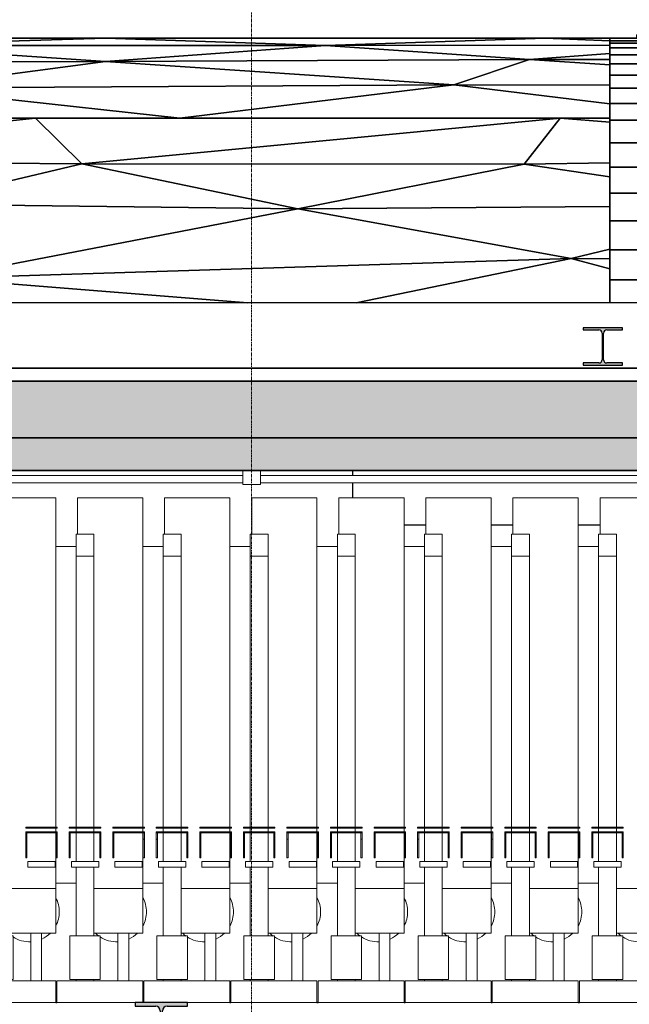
# Model space of a CAD drawing. Header units: millimetres. Extents: x 61846 to 198573, y 13020 to 52988.
# Tile 106 of 150: x 142365 to 145165, y 21687 to 26211. Entities that reach past the tile are written whole.
import ezdxf

# ---------------------------------------------------------------- set-up
doc = ezdxf.new("R2010")
doc.units = ezdxf.units.MM
doc.linetypes.add('Grid Line', pattern=[22.225, 12.7, -3.175, 3.175, -3.175])
for name, color, linetype, lineweight in [('A-COLS', 52, 'Continuous', 35), ('A-FLOR', 192, 'Continuous', 50), ('A-GENM', 13, 'Continuous', 18), ('A-ROOF', 132, 'Continuous', 35), ('M-EQPM', 50, 'Continuous', 35), ('P-PIPE', 3, 'Continuous', 18), ('S-BEAM', 12, 'Continuous', 35), ('S-GRID', 1, 'Continuous', 18)]:
    doc.layers.add(name, color=color, linetype=linetype, lineweight=lineweight)

# ---------------------------------------------------------------- blocks, each defined once
blk = doc.blocks.new('NLRS_64_DD_UN_raam 1-voudig_gen_ISR_NLRS_64_DD_UN_data_1v hor_opbouw_DNL_Wifi_4406623 - NLRS_64_DD_UN_raam 1-voudig_gen_ISR_NLRS_64_DD_UN_data_1v hor_opbouw_DNL_Wifi_4406623-606252-GZ lierenkamer 1')
at = {"layer": 'A-GENM', "color": 7, "lineweight": 9}
for p, q in [((78880, 24140), (78880, 24075)), ((78960, 24075), (78960, 24140)), ((78960, 24075), (78880, 24075))]:
    blk.add_line(p, q, dxfattribs=at)
blk = doc.blocks.new('DNL_50_generieke_componenten_W_TYPE_FCU wandmodel_7028184 - DNL_50_generieke_componenten_W_TYPE_FCU wandmodel_7028184-613130-GZ lierenkamer 1')
at = {"layer": 'M-EQPM', "color": 250, "lineweight": 25}
for p, q in [((79384, 24116.8), (79384, 24140)), ((79384, 24116.8), (79384, 24140)), ((81184, 24116.6), (81184, 24140)), ((81184, 24116.6), (81184, 24140)), ((79384, 24014.5), (79384, 24083.4)), ((79384, 24014.5), (79384, 24083.4)), ((81184, 24014.5), (81184, 24083.1)), ((81184, 24014.5), (81184, 24083.1)), ((79720.1, 23888), (79620.1, 23888)), ((79720.1, 23888), (79620.1, 23888)), ((80120.1, 23888), (80020.1, 23888)), ((80120.1, 23888), (80020.1, 23888)), ((80520.1, 23888), (80420.1, 23888)), ((80520.1, 23888), (80420.1, 23888)), ((80920.1, 23888), (80820.1, 23888)), ((80920.1, 23888), (80820.1, 23888))]:
    blk.add_line(p, q, dxfattribs=at)
blk = doc.blocks.new('Pipe Types_NLRS_55_PI_UN_Staal - gekoeldwater_DNL_7028615 - Pipe Types_NLRS_55_PI_UN_Staal - gekoeldwater_DNL_7028615-613220-GZ lierenkamer 1')
at = {"layer": 'P-PIPE', "color": 7, "lineweight": 9}
for p, q in [((78880, 24116.85), (76783.75, 24116.85)), ((83733.75, 24116.85), (78960, 24116.85)), ((76783.75, 24083.15), (78880, 24083.15)), ((78960, 24083.15), (83733.75, 24083.15))]:
    blk.add_line(p, q, dxfattribs=at)
blk = doc.blocks.new('TadP_A_INS_INSTALLATIES_rvt-3-GZ lierenkamer 1')
at = {"layer": 'A-GENM', "lineweight": 9}
blk.add_blockref('NLRS_64_DD_UN_raam 1-voudig_gen_ISR_NLRS_64_DD_UN_data_1v hor_opbouw_DNL_Wifi_4406623 - NLRS_64_DD_UN_raam 1-voudig_gen_ISR_NLRS_64_DD_UN_data_1v hor_opbouw_DNL_Wifi_4406623-606252-GZ lierenkamer 1', (0, 0), dxfattribs=at)
at = {"layer": 'M-EQPM', "lineweight": 9}
blk.add_blockref('DNL_50_generieke_componenten_W_TYPE_FCU wandmodel_7028184 - DNL_50_generieke_componenten_W_TYPE_FCU wandmodel_7028184-613130-GZ lierenkamer 1', (0, 0), dxfattribs=at)
at = {"layer": 'P-PIPE', "lineweight": 9}
blk.add_blockref('Pipe Types_NLRS_55_PI_UN_Staal - gekoeldwater_DNL_7028615 - Pipe Types_NLRS_55_PI_UN_Staal - gekoeldwater_DNL_7028615-613220-GZ lierenkamer 1', (0, 0), dxfattribs=at)
blk = doc.blocks.new('28_PBT_SF_toneeltoren_dakboog_28_PBT_SF_toneeltoren_dakboog as R_2584242 - 28_PBT_SF_toneeltoren_dakboog_28_PBT_SF_toneeltoren_dakboog as R_2584242-313469-GZ lierenkamer 1')
at = {"layer": 'S-BEAM', "color": 250, "lineweight": 25}
for p, q in [((76229.7, 26125.9), (78249.2, 26125.9)), ((78249.2, 26125.9), (76229.7, 26125.9)), ((78249.2, 26125.9), (77165.7, 26091.1)), ((77165.7, 26091.1), (78249.2, 26125.9)), ((78249.2, 26125.9), (80268.7, 26125.9)), ((79259, 26092.6), (78249.2, 26125.9)), ((80268.7, 26125.9), (78249.2, 26125.9)), ((78249.2, 26125.9), (79259, 26092.6)), ((80268.7, 26125.9), (79259, 26092.6)), ((79259, 26092.6), (80268.7, 26125.9)), ((80268.7, 26125.9), (82785.7, 26125.9)), ((80565.2, 26113.9), (80268.7, 26125.9)), ((80268.7, 26125.9), (80565.2, 26113.9)), ((82785.7, 26125.9), (80268.7, 26125.9)), ((77165.7, 26091.1), (79259, 26092.6)), ((79259, 26092.6), (77165.7, 26091.1)), ((77165.7, 26091.1), (78249.2, 26018.6)), ((78249.2, 26018.6), (77165.7, 26091.1)), ((79259, 26092.6), (78249.2, 26018.6)), ((78249.2, 26018.6), (79259, 26092.6)), ((80565.2, 26093.7), (79259, 26092.6)), ((79259, 26092.6), (80565.2, 26093.7)), ((79259, 26092.6), (80196.3, 26027)), ((80196.3, 26027), (79259, 26092.6)), ((78249.2, 26018.6), (76487.2, 26012.6)), ((76487.2, 26012.6), (78249.2, 26018.6)), ((77332.8, 25896.9), (78249.2, 26018.6)), ((78249.2, 26018.6), (77332.8, 25896.9)), ((78249.2, 26018.6), (80196.3, 26027)), ((80196.3, 26027), (78249.2, 26018.6)), ((79849, 25911.6), (78249.2, 26018.6)), ((78249.2, 26018.6), (79849, 25911.6)), ((80196.3, 26027), (79849, 25911.6)), ((79849, 25911.6), (80196.3, 26027)), ((80196.3, 26027), (80565.2, 26055.7)), ((80565.2, 26055.7), (80196.3, 26027)), ((80565.2, 26028.1), (80196.3, 26027)), ((80196.3, 26027), (80565.2, 26028.1)), ((80565.2, 26002.5), (80196.3, 26027)), ((80196.3, 26027), (80565.2, 26002.5)), ((79849, 25911.6), (77332.8, 25896.9)), ((77332.8, 25896.9), (79849, 25911.6)), ((77332.8, 25896.9), (78590.5, 25757.8)), ((78590.5, 25757.8), (77332.8, 25896.9)), ((79849, 25911.6), (78590.5, 25757.8)), ((78590.5, 25757.8), (79849, 25911.6)), ((80565.2, 25910.3), (79849, 25911.6)), ((79849, 25911.6), (80565.2, 25824.1)), ((79849, 25911.6), (80565.2, 25910.3)), ((80565.2, 25824.1), (79849, 25911.6)), ((76487.2, 25757.8), (77927.4, 25757.8)), ((76487.2, 25610.7), (77927.4, 25757.8)), ((77927.4, 25757.8), (76487.2, 25757.8)), ((77927.4, 25757.8), (76487.2, 25610.7)), ((77927.4, 25757.8), (78590.5, 25757.8)), ((78590.5, 25757.8), (77927.4, 25757.8)), ((77927.4, 25757.8), (78140.2, 25549.1)), ((78140.2, 25549.1), (77927.4, 25757.8)), ((80336.7, 25757.8), (78140.2, 25549.1)), ((78140.2, 25549.1), (80336.7, 25757.8)), ((78590.5, 25757.8), (80336.7, 25757.8)), ((80336.7, 25757.8), (78590.5, 25757.8)), ((80172.1, 25547.4), (80336.7, 25757.8)), ((80336.7, 25757.8), (80172.1, 25547.4)), ((80336.7, 25757.8), (80565.2, 25757.8)), ((80565.2, 25757.8), (80336.7, 25757.8)), ((80336.7, 25757.8), (80565.2, 25740.3)), ((80565.2, 25740.3), (80336.7, 25757.8)), ((78140.2, 25549.1), (76487.2, 25561.7)), ((76487.2, 25561.7), (78140.2, 25549.1)), ((77354.4, 25362.8), (78140.2, 25549.1)), ((78140.2, 25549.1), (77354.4, 25362.8)), ((78140.2, 25549.1), (80172.1, 25547.4)), ((78140.2, 25549.1), (79132, 25342.2)), ((80172.1, 25547.4), (78140.2, 25549.1)), ((79132, 25342.2), (78140.2, 25549.1)), ((80172.1, 25547.4), (79132, 25342.2)), ((79132, 25342.2), (80172.1, 25547.4)), ((80565.2, 25553), (80172.1, 25547.4)), ((80172.1, 25547.4), (80565.2, 25553)), ((80172.1, 25547.4), (80565.2, 25487.9)), ((80565.2, 25487.9), (80172.1, 25547.4)), ((77354.4, 25362.8), (79132, 25342.2)), ((79132, 25342.2), (77354.4, 25362.8)), ((79132, 25342.2), (77482.4, 25023)), ((77482.4, 25023), (79132, 25342.2)), ((79132, 25342.2), (80565.2, 25352.7)), ((80565.2, 25352.7), (79132, 25342.2)), ((79132, 25342.2), (80387.2, 25113.7)), ((80387.2, 25113.7), (79132, 25342.2)), ((80387.2, 25113.7), (80565.2, 25156.1)), ((80565.2, 25156.1), (80387.2, 25113.7)), ((77482.4, 25023), (80387.2, 25113.7)), ((80387.2, 25113.7), (77482.4, 25023)), ((80387.2, 25113.7), (79400.7, 24910)), ((79400.7, 24910), (80387.2, 25113.7)), ((80387.2, 25113.7), (80565.2, 25111.6)), ((80387.2, 25113.7), (80565.2, 25066.7)), ((80565.2, 25111.6), (80387.2, 25113.7)), ((80565.2, 25066.7), (80387.2, 25113.7)), ((77482.4, 25023), (78903.1, 24910)), ((78903.1, 24910), (77482.4, 25023))]:
    blk.add_line(p, q, dxfattribs=at)
blk = doc.blocks.new('28_PBT_SF_toneeltoren_dakboog_28_PBT_SF_toneeltoren_dakboog as R_2584242 - 28_PBT_SF_toneeltoren_dakboog_28_PBT_SF_toneeltoren_dakboog as R_2584242-313473-GZ lierenkamer 1')
blk.add_blockref('28_PBT_SF_toneeltoren_dakboog_28_PBT_SF_toneeltoren_dakboog as R_2584242 - 28_PBT_SF_toneeltoren_dakboog_28_PBT_SF_toneeltoren_dakboog as R_2584242-313469-GZ lierenkamer 1', (0, 0))
blk = doc.blocks.new('28_PBT_SC_staal_H-profiel_gekromd_dak toneeltoren_S355_HE200B_betondak_as 20_2666834 - 28_PBT_SC_staal_H-profiel_gekromd_dak toneeltoren_S355_HE200B_betondak_as 20_2666834-313538-GZ lierenkamer 1')
at = {"layer": 'A-COLS', "color": 250, "lineweight": 25}
for p, q in [((80783, 26158.8), (80783, 26212.6)), ((80788.4, 26212.6), (80792, 26158.8)), ((80792, 26158.8), (80792, 26212.6)), ((80780.6, 26149.8), (80777.8, 26146.1)), ((80782.4, 26154.2), (80780.6, 26149.8)), ((80780.6, 26149.8), (80794.4, 26149.8)), ((80780.6, 26149.8), (80797.3, 26146.1)), ((80783, 26158.8), (80782.4, 26154.2)), ((80782.4, 26154.2), (80792.6, 26154.2)), ((80782.4, 26154.2), (80794.4, 26149.8)), ((80783, 26158.8), (80783, 26151.8)), ((80783, 26158.8), (80792, 26158.8)), ((80783, 26158.8), (80792.6, 26154.2)), ((80792, 26158.8), (80792, 26151.8)), ((80792, 26158.8), (80792.6, 26154.2)), ((80792.6, 26154.2), (80794.4, 26149.8)), ((80794.4, 26149.8), (80797.3, 26146.1)), ((80565.2, 26113.9), (80565.2, 26125.9)), ((80565.2, 26125.9), (81015.2, 26125.9)), ((81015.2, 26125.9), (80565.2, 26125.9)), ((80565.2, 26125.9), (80565.2, 26113.9)), ((80565.2, 26102.5), (80565.2, 26113.9)), ((80565.2, 26113.9), (81015.2, 26113.9)), ((81015.2, 26113.9), (80565.2, 26113.9)), ((80565.2, 26113.9), (80565.2, 26102.5)), ((80565.2, 26080.8), (80565.2, 26102.5)), ((81015.2, 26102.5), (80565.2, 26102.5)), ((80565.2, 26102.5), (80565.2, 26080.8)), ((80565.2, 26102.5), (81015.2, 26102.5)), ((80687.5, 26140.8), (80687.5, 26125.9)), ((80687.5, 26140.8), (80765, 26140.8)), ((80687.5, 26125.9), (80765, 26140.8)), ((80687.5, 26125.9), (80887.5, 26125.9)), ((80769.7, 26141.5), (80765, 26140.8)), ((80887.5, 26125.9), (80765, 26140.8)), ((80765, 26140.8), (80810, 26140.8)), ((80774, 26143.3), (80769.7, 26141.5)), ((80769.7, 26141.5), (80810, 26140.8)), ((80769.7, 26141.5), (80805.4, 26141.5)), ((80777.8, 26146.1), (80774, 26143.3)), ((80774, 26143.3), (80805.4, 26141.5)), ((80774, 26143.3), (80801, 26143.3)), ((80777.8, 26146.1), (80797.3, 26146.1)), ((80777.8, 26146.1), (80801, 26143.3)), ((80797.3, 26146.1), (80801, 26143.3)), ((80805.4, 26141.5), (80801, 26143.3)), ((80810, 26140.8), (80805.4, 26141.5)), ((80887.5, 26140.8), (80810, 26140.8)), ((80887.5, 26125.9), (80810, 26140.8)), ((80887.5, 26139.3), (80887.5, 26140.8)), ((80887.5, 26140.8), (80887.5, 26125.9)), ((80887.5, 26125.9), (80887.5, 26124.3)), ((81015.2, 26125.9), (81015.2, 26113.9)), ((81015.2, 26113.9), (81015.2, 26125.9)), ((81015.2, 26113.9), (81015.2, 26102.5)), ((81015.2, 26102.5), (81015.2, 26113.9)), ((81015.2, 26102.5), (81015.2, 26080.8)), ((81015.2, 26080.8), (81015.2, 26102.5)), ((80565.2, 26048.9), (80565.2, 26080.8)), ((81015.2, 26080.8), (80565.2, 26080.8)), ((80565.2, 26080.8), (80565.2, 26048.9)), ((80565.2, 26080.8), (81015.2, 26080.8)), ((81015.2, 26080.8), (81015.2, 26048.9)), ((81015.2, 26048.9), (81015.2, 26080.8)), ((80565.2, 26007.2), (80565.2, 26048.9)), ((80565.2, 26048.9), (81015.2, 26048.9)), ((81015.2, 26048.9), (80565.2, 26048.9)), ((80565.2, 26048.9), (80565.2, 26007.2)), ((81015.2, 26048.9), (81015.2, 26007.2)), ((81015.2, 26007.2), (81015.2, 26048.9)), ((80565.2, 25955.9), (80565.2, 26007.2)), ((81015.2, 26007.2), (80565.2, 26007.2)), ((80565.2, 26007.2), (80565.2, 25955.9)), ((80565.2, 26007.2), (81015.2, 26007.2)), ((81015.2, 26007.2), (81015.2, 25955.9)), ((81015.2, 25955.9), (81015.2, 26007.2)), ((80565.2, 25895.4), (80565.2, 25955.9)), ((80565.2, 25955.9), (81015.2, 25955.9)), ((81015.2, 25955.9), (80565.2, 25955.9)), ((80565.2, 25955.9), (80565.2, 25895.4)), ((81015.2, 25955.9), (81015.2, 25895.4)), ((81015.2, 25895.4), (81015.2, 25955.9)), ((80565.2, 25826.3), (80565.2, 25895.4)), ((80565.2, 25895.4), (81015.2, 25895.4)), ((81015.2, 25895.4), (80565.2, 25895.4)), ((80565.2, 25895.4), (80565.2, 25826.3)), ((81015.2, 25895.4), (81015.2, 25826.3)), ((81015.2, 25826.3), (81015.2, 25895.4)), ((80565.2, 25749.1), (80565.2, 25826.3)), ((81015.2, 25826.3), (80565.2, 25826.3)), ((80565.2, 25826.3), (80565.2, 25749.1)), ((80565.2, 25826.3), (81015.2, 25826.3)), ((81015.2, 25826.3), (81015.2, 25749.1)), ((81015.2, 25749.1), (81015.2, 25826.3)), ((80565.2, 25645.2), (80565.2, 25749.1)), ((80565.2, 25749.1), (81015.2, 25749.1)), ((81015.2, 25749.1), (80565.2, 25749.1)), ((80565.2, 25749.1), (80565.2, 25645.2)), ((81015.2, 25749.1), (81015.2, 25645.2)), ((81015.2, 25645.2), (81015.2, 25749.1)), ((80565.2, 25532.9), (80565.2, 25645.2)), ((81015.2, 25645.2), (80565.2, 25645.2)), ((80565.2, 25645.2), (80565.2, 25532.9)), ((80565.2, 25645.2), (81015.2, 25645.2)), ((81015.2, 25645.2), (81015.2, 25532.9)), ((81015.2, 25532.9), (81015.2, 25645.2)), ((80565.2, 25412.9), (80565.2, 25532.9)), ((80565.2, 25532.9), (81015.2, 25532.9)), ((81015.2, 25532.9), (80565.2, 25532.9)), ((80565.2, 25532.9), (80565.2, 25412.9)), ((81015.2, 25532.9), (81015.2, 25412.9)), ((81015.2, 25412.9), (81015.2, 25532.9)), ((80565.2, 25286.1), (80565.2, 25412.9)), ((81015.2, 25412.9), (80565.2, 25412.9)), ((80565.2, 25412.9), (80565.2, 25286.1)), ((80565.2, 25412.9), (81015.2, 25412.9)), ((81015.2, 25412.9), (81015.2, 25286.1)), ((81015.2, 25286.1), (81015.2, 25412.9)), ((80565.2, 25153.5), (80565.2, 25286.1)), ((81015.2, 25286.1), (80565.2, 25286.1)), ((80565.2, 25286.1), (80565.2, 25153.5)), ((80565.2, 25286.1), (81015.2, 25286.1)), ((81015.2, 25286.1), (81015.2, 25153.5)), ((81015.2, 25153.5), (81015.2, 25286.1)), ((80565.2, 25016.1), (80565.2, 25153.5)), ((81015.2, 25153.5), (80565.2, 25153.5)), ((80565.2, 25153.5), (80565.2, 25016.1)), ((80565.2, 25153.5), (81015.2, 25153.5)), ((81015.2, 25153.5), (81015.2, 25016.1)), ((81015.2, 25016.1), (81015.2, 25153.5)), ((80565.2, 24910), (80565.2, 25016.1)), ((80565.2, 25016.1), (80565.2, 24910)), ((81015.2, 25016.1), (80565.2, 25016.1)), ((80565.2, 25016.1), (81015.2, 25016.1)), ((81015.2, 25016.1), (81015.2, 24910)), ((81015.2, 24910), (81015.2, 25016.1))]:
    blk.add_line(p, q, dxfattribs=at)
blk = doc.blocks.new('28_PBT_SC_staal_H-profiel_gekromd_dak toneeltoren_S355_HE200B_betondak_as 20_2666834 - 28_PBT_SC_staal_H-profiel_gekromd_dak toneeltoren_S355_HE200B_betondak_as 20_2666834-313542-GZ lierenkamer 1')
blk.add_blockref('28_PBT_SC_staal_H-profiel_gekromd_dak toneeltoren_S355_HE200B_betondak_as 20_2666834 - 28_PBT_SC_staal_H-profiel_gekromd_dak toneeltoren_S355_HE200B_betondak_as 20_2666834-313538-GZ lierenkamer 1', (0, 0))
blk = doc.blocks.new('Floor_28_PBT_FL_druklaag_d_60 __320__C30_37_2599623 - Floor_28_PBT_FL_druklaag_d_60 __320__C30_37_2599623-313883-GZ lierenkamer 1')
at = {"layer": 'A-FLOR', "color": 90, "lineweight": 35}
for p, q in [((86304.6, 24610), (67356.3, 24610)), ((69922.1, 24550), (79254.3, 24550)), ((79254.3, 24550), (83809.9, 24550))]:
    blk.add_line(p, q, dxfattribs=at)
blk = doc.blocks.new('Floor_28_PBT_FL_druklaag_d_60 __320__C30_37_2599623 - Floor_28_PBT_FL_druklaag_d_60 __320__C30_37_2599623-313887-GZ lierenkamer 1')
blk.add_blockref('Floor_28_PBT_FL_druklaag_d_60 __320__C30_37_2599623 - Floor_28_PBT_FL_druklaag_d_60 __320__C30_37_2599623-313883-GZ lierenkamer 1', (0, 0))
blk = doc.blocks.new('Floor_28_PBT_FL_kanaalplaat_d_260_2643893 - Floor_28_PBT_FL_kanaalplaat_d_260_2643893-313922-GZ lierenkamer 1')
at = {"layer": 'A-FLOR', "lineweight": 35}
blk.add_hatch(color=215, dxfattribs=at).paths.add_polyline_path([(67706.3, 24290), (86054.6, 24290), (86054.6, 24550), (67706.3, 24550), (67706.3, 24348.1)])
at = {"layer": 'A-FLOR', "color": 90, "lineweight": 35}
for p, q in [((86054.6, 24550), (67706.3, 24550)), ((67706.3, 24290), (86054.6, 24290))]:
    blk.add_line(p, q, dxfattribs=at)
blk = doc.blocks.new('Floor_28_PBT_FL_kanaalplaat_d_260_2643893 - Floor_28_PBT_FL_kanaalplaat_d_260_2643893-313926-GZ lierenkamer 1')
blk.add_blockref('Floor_28_PBT_FL_kanaalplaat_d_260_2643893 - Floor_28_PBT_FL_kanaalplaat_d_260_2643893-313922-GZ lierenkamer 1', (0, 0))
blk = doc.blocks.new('28_PBT_SF_staal_H-profiel_S355_HE180A 2656760 - 28_PBT_SF_staal_H-profiel_S355_HE180A 2656760-357519-GZ lierenkamer 1')
at = {"layer": 'S-BEAM', "lineweight": 25}
blk.add_hatch(color=5, dxfattribs=at).paths.add_polyline_path([(80442.7, 24624), (80622.7, 24624), (80622.7, 24633.5), (80550.7, 24633.5), (80540.1, 24637.9), (80535.7, 24648.5), (80535.7, 24770.5), (80540.1, 24781.1), (80550.7, 24785.5), (80622.7, 24785.5), (80622.7, 24795), (80442.7, 24795), (80442.7, 24785.5), (80514.7, 24785.5), (80525.3, 24781.1), (80529.7, 24770.5), (80529.7, 24648.5), (80525.3, 24637.9), (80514.7, 24633.5), (80442.7, 24633.5)])
at = {"layer": 'S-BEAM', "color": 250, "lineweight": 25}
for p, q in [((80622.7, 24795), (80442.7, 24795)), ((80442.7, 24795), (80442.7, 24785.5)), ((80622.7, 24785.5), (80622.7, 24795)), ((80442.7, 24785.5), (80514.7, 24785.5)), ((80529.7, 24770.5), (80529.7, 24648.5)), ((80535.7, 24648.5), (80535.7, 24770.5)), ((80550.7, 24785.5), (80622.7, 24785.5)), ((80514.7, 24633.5), (80442.7, 24633.5)), ((80442.7, 24633.5), (80442.7, 24624)), ((80442.7, 24624), (80622.7, 24624)), ((80622.7, 24633.5), (80550.7, 24633.5)), ((80622.7, 24624), (80622.7, 24633.5))]:
    blk.add_line(p, q, dxfattribs=at)
for centre, start, end in [((80514.7, 24770.5), 0, 90), ((80550.7, 24770.5), 90, 180), ((80514.7, 24648.5), 270, 0), ((80550.7, 24648.5), 180, 270)]:
    blk.add_arc(centre, 15, start, end, dxfattribs=at)
blk = doc.blocks.new('28_PBT_SF_staal_H-profiel_S355_HE240B 3011745 - 28_PBT_SF_staal_H-profiel_S355_HE240B 3011745-366733-GZ lierenkamer 1')
at = {"layer": 'S-BEAM', "lineweight": 25}
blk.add_hatch(color=5, dxfattribs=at).paths.add_polyline_path([(78385.5, 21455), (78625.5, 21455), (78625.5, 21472), (78531.5, 21472), (78521, 21474.8), (78513.3, 21482.5), (78510.5, 21493), (78510.5, 21657), (78513.3, 21667.5), (78521, 21675.2), (78531.5, 21678), (78625.5, 21678), (78625.5, 21695), (78385.5, 21695), (78385.5, 21678), (78479.5, 21678), (78490, 21675.2), (78497.7, 21667.5), (78500.5, 21657), (78500.5, 21493), (78497.7, 21482.5), (78490, 21474.8), (78479.5, 21472), (78385.5, 21472)])
at = {"layer": 'S-BEAM', "color": 250, "lineweight": 25}
for p, q in [((78625.5, 21695), (78385.5, 21695)), ((78385.5, 21695), (78385.5, 21678)), ((78385.5, 21678), (78479.5, 21678)), ((78531.5, 21678), (78625.5, 21678)), ((78625.5, 21678), (78625.5, 21695)), ((78500.5, 21657), (78500.5, 21493)), ((78510.5, 21493), (78510.5, 21657)), ((78479.5, 21472), (78385.5, 21472)), ((78385.5, 21472), (78385.5, 21455)), ((78385.5, 21455), (78625.5, 21455)), ((78625.5, 21472), (78531.5, 21472)), ((78625.5, 21455), (78625.5, 21472))]:
    blk.add_line(p, q, dxfattribs=at)
for centre, start, end in [((78479.5, 21657), 0, 90), ((78531.5, 21657), 90, 180), ((78479.5, 21493), 270, 0), ((78531.5, 21493), 180, 270)]:
    blk.add_arc(centre, 21, start, end, dxfattribs=at)
blk = doc.blocks.new('TadP_A_CON_CONSTRUCTIE_rvt-3-GZ lierenkamer 1')
at = {"layer": 'A-COLS', "color": 10, "lineweight": 18}
blk.add_blockref('28_PBT_SC_staal_H-profiel_gekromd_dak toneeltoren_S355_HE200B_betondak_as 20_2666834 - 28_PBT_SC_staal_H-profiel_gekromd_dak toneeltoren_S355_HE200B_betondak_as 20_2666834-313542-GZ lierenkamer 1', (0, 0), dxfattribs=at)
at = {"layer": 'A-FLOR', "color": 10, "lineweight": 18}
for name in ['Floor_28_PBT_FL_druklaag_d_60 __320__C30_37_2599623 - Floor_28_PBT_FL_druklaag_d_60 __320__C30_37_2599623-313887-GZ lierenkamer 1', 'Floor_28_PBT_FL_kanaalplaat_d_260_2643893 - Floor_28_PBT_FL_kanaalplaat_d_260_2643893-313926-GZ lierenkamer 1']:
    blk.add_blockref(name, (0, 0), dxfattribs=at)
at = {"layer": 'S-BEAM', "color": 10, "lineweight": 18}
for name in ['28_PBT_SF_toneeltoren_dakboog_28_PBT_SF_toneeltoren_dakboog as R_2584242 - 28_PBT_SF_toneeltoren_dakboog_28_PBT_SF_toneeltoren_dakboog as R_2584242-313473-GZ lierenkamer 1', '28_PBT_SF_staal_H-profiel_S355_HE180A 2656760 - 28_PBT_SF_staal_H-profiel_S355_HE180A 2656760-357519-GZ lierenkamer 1', '28_PBT_SF_staal_H-profiel_S355_HE240B 3011745 - 28_PBT_SF_staal_H-profiel_S355_HE240B 3011745-366733-GZ lierenkamer 1']:
    blk.add_blockref(name, (0, 0), dxfattribs=at)
blk = doc.blocks.new('_NOAHH_Vloer_Vloer-x 2891927 - _NOAHH_Vloer_Vloer-x 2891927-165538-GZ lierenkamer 1')
at = {"layer": 'A-FLOR', "lineweight": 35}
blk.add_hatch(color=254, dxfattribs=at).paths.add_polyline_path([(85882.8, 24140), (86031.6, 24140), (86031.6, 24290), (67356.3, 24290), (67356.3, 24140), (85535.5, 24140)])
at = {"layer": 'A-FLOR', "color": 90, "lineweight": 35}
for p, q in [((86031.6, 24290), (67356.3, 24290)), ((67356.3, 24140), (86031.6, 24140))]:
    blk.add_line(p, q, dxfattribs=at)
blk = doc.blocks.new('27_NOAHH_Dak_Dak-x 2914359 - 27_NOAHH_Dak_Dak-x 2914359-167801-GZ lierenkamer 1')
at = {"layer": 'A-ROOF', "color": 250, "lineweight": 25}
for p, q in [((86504.6, 24910), (68229.6, 24910)), ((67356.3, 24610), (86504.6, 24610))]:
    blk.add_line(p, q, dxfattribs=at)
blk = doc.blocks.new('TadP_A_BWK_BOUWKUNDE_rvt-3-GZ lierenkamer 1')
at = {"layer": 'A-FLOR', "color": 250, "lineweight": 25}
blk.add_blockref('_NOAHH_Vloer_Vloer-x 2891927 - _NOAHH_Vloer_Vloer-x 2891927-165538-GZ lierenkamer 1', (0, 0), dxfattribs=at)
at = {"layer": 'A-ROOF', "color": 250, "lineweight": 25}
blk.add_blockref('27_NOAHH_Dak_Dak-x 2914359 - 27_NOAHH_Dak_Dak-x 2914359-167801-GZ lierenkamer 1', (0, 0), dxfattribs=at)
blk = doc.blocks.new('Keerschijf kort omgekeerd - 9 kabels-863216-GZ lierenkamer 1')
at = {"layer": 'A-GENM'}
for p, q in [((85282.1, 22501), (85427.1, 22501)), ((85282.1, 22496), (85282.1, 22501)), ((85427.1, 22496), (85282.1, 22496)), ((85427.1, 22501), (85427.1, 22496)), ((85282.1, 22480), (85427.1, 22480)), ((85282.1, 22475), (85282.1, 22480)), ((85287.1, 22475), (85282.1, 22475)), ((85282.1, 22455), (85282.1, 22475)), ((85427.1, 22475), (85282.1, 22475)), ((85282.1, 22445), (85282.1, 22455)), ((85287.1, 22445), (85282.1, 22445)), ((85282.1, 22445), (85282.1, 22359.3)), ((85287.1, 22475), (85287.1, 22455)), ((85287.1, 22455), (85287.1, 22445)), ((85287.1, 22359.3), (85287.1, 22445)), ((85422.1, 22475), (85427.1, 22475)), ((85422.1, 22455), (85422.1, 22475)), ((85422.1, 22445), (85422.1, 22455)), ((85427.1, 22445), (85422.1, 22445)), ((85422.1, 22445), (85422.1, 22359.3)), ((85427.1, 22480), (85427.1, 22475)), ((85427.1, 22475), (85427.1, 22455)), ((85427.1, 22455), (85427.1, 22445)), ((85427.1, 22359.3), (85427.1, 22445)), ((85282.1, 22359.3), (85287.1, 22359.3)), ((85422.1, 22359.3), (85427.1, 22359.3)), ((85291.9, 22343.3), (85291.9, 22316.7)), ((85417.3, 22343.3), (85291.9, 22343.3)), ((85291.9, 22316.7), (85417.3, 22316.7)), ((85417.3, 22316.7), (85417.3, 22343.3))]:
    blk.add_line(p, q, dxfattribs=at)
blk = doc.blocks.new('Decorlier staande trommel - Decorlier staande trommel-V139-GZ lierenkamer 1')
at = {"layer": 'A-GENM'}
for p, q in [((84920.1, 24014.5), (85220.1, 24014.5)), ((84920.1, 23846.5), (84920.1, 24014.5)), ((85220.1, 22501), (85220.1, 24014.5)), ((84913.6, 23746.5), (84913.6, 23846.5)), ((84913.6, 23846.5), (84995.6, 23846.5)), ((84995.6, 23846.5), (84995.6, 23746.5)), ((85220.7, 23789.7), (85313.9, 23789.7)), ((84913.6, 22501), (84913.6, 23746.5)), ((84995.6, 23746.5), (84913.6, 23746.5)), ((84995.6, 23746.5), (84995.6, 22501)), ((84913.6, 22480), (84913.6, 22496)), ((84995.6, 22496), (84995.6, 22480)), ((85220.1, 22480), (85220.1, 22496)), ((84913.6, 22343.3), (84913.6, 22475)), ((84995.6, 22475), (84995.6, 22343.3)), ((85220.1, 22219.5), (85220.1, 22475)), ((84913.6, 22000.9), (84913.6, 22316.7)), ((84995.6, 22316.7), (84995.6, 22000.9)), ((85220.1, 22219.5), (84995.6, 22219.5)), ((84995.6, 22219.5), (85220.1, 22219.5)), ((85220.1, 22013.9), (85220.1, 22219.5)), ((85313.9, 22243.5), (85220.7, 22243.5)), ((85024.6, 22000.9), (84884.6, 22000.9)), ((84884.6, 22000.9), (84884.6, 21801.2)), ((85220.1, 22013.9), (84995.6, 22013.9)), ((85024.6, 21801.2), (85024.6, 22000.9)), ((85105.1, 22013.5), (85105.1, 21795)), ((85105.1, 22013.5), (85155.1, 22013.5)), ((85155.1, 21795), (85155.1, 22013.5)), ((84825.1, 21795), (85220.1, 21795)), ((84825.1, 21695), (84825.1, 21795)), ((84884.6, 21801.2), (85024.6, 21801.2)), ((84913.6, 21795), (84913.6, 21801.2)), ((84995.6, 21801.2), (84995.6, 21795)), ((85220.1, 21695), (85220.1, 21795)), ((85220.1, 21695), (84825.1, 21695))]:
    blk.add_line(p, q, dxfattribs=at)
for start, end in [(0, 27.8013), (332.1987, 0), (225.4921, 234.4321), (237.0197, 272.6341), (294.2782, 314.5079)]:
    blk.add_arc((85099, 22111.8), 137.5, start, end, dxfattribs=at)
blk = doc.blocks.new('Decorlier staande trommel - Decorlier staande trommel-V144-GZ lierenkamer 1')
at = {"layer": 'A-GENM'}
for p, q in [((78520.1, 24014.5), (78820.1, 24014.5)), ((78520.1, 23846.5), (78520.1, 24014.5)), ((78820.1, 22501), (78820.1, 24014.5)), ((78513.6, 23746.5), (78513.6, 23846.5)), ((78513.6, 23846.5), (78595.6, 23846.5)), ((78595.6, 23846.5), (78595.6, 23746.5)), ((78820.7, 23789.7), (78913.9, 23789.7)), ((78513.6, 22501), (78513.6, 23746.5)), ((78595.6, 23746.5), (78513.6, 23746.5)), ((78595.6, 23746.5), (78595.6, 22501)), ((78513.6, 22480), (78513.6, 22496)), ((78595.6, 22496), (78595.6, 22480)), ((78820.1, 22480), (78820.1, 22496)), ((78513.6, 22343.3), (78513.6, 22475)), ((78595.6, 22475), (78595.6, 22343.3)), ((78820.1, 22219.5), (78820.1, 22475)), ((78513.6, 22000.9), (78513.6, 22316.7)), ((78595.6, 22316.7), (78595.6, 22000.9)), ((78820.1, 22219.5), (78595.6, 22219.5)), ((78595.6, 22219.5), (78820.1, 22219.5)), ((78820.1, 22013.9), (78820.1, 22219.5)), ((78913.9, 22243.5), (78820.7, 22243.5)), ((78624.6, 22000.9), (78484.6, 22000.9)), ((78484.6, 22000.9), (78484.6, 21801.2)), ((78820.1, 22013.9), (78595.6, 22013.9)), ((78624.6, 21801.2), (78624.6, 22000.9)), ((78705.1, 22013.5), (78705.1, 21795)), ((78705.1, 22013.5), (78755.1, 22013.5)), ((78755.1, 21795), (78755.1, 22013.5)), ((78425.1, 21795), (78820.1, 21795)), ((78425.1, 21695), (78425.1, 21795)), ((78484.6, 21801.2), (78624.6, 21801.2)), ((78513.6, 21795), (78513.6, 21801.2)), ((78595.6, 21801.2), (78595.6, 21795)), ((78820.1, 21695), (78820.1, 21795)), ((78820.1, 21695), (78625.5, 21695))]:
    blk.add_line(p, q, dxfattribs=at)
for start, end in [(0, 27.8013), (332.1987, 0), (225.4921, 234.4321), (237.0197, 272.6341), (294.2782, 314.5079)]:
    blk.add_arc((78699, 22111.8), 137.5, start, end, dxfattribs=at)
blk = doc.blocks.new('Decorlier staande trommel - Decorlier staande trommel-V145-GZ lierenkamer 1')
at = {"layer": 'A-GENM'}
for p, q in [((78120.1, 24014.5), (78420.1, 24014.5)), ((78120.1, 23846.5), (78120.1, 24014.5)), ((78420.1, 22501), (78420.1, 24014.5)), ((78113.6, 23746.5), (78113.6, 23846.5)), ((78113.6, 23846.5), (78195.6, 23846.5)), ((78195.6, 23846.5), (78195.6, 23746.5)), ((78420.7, 23789.7), (78513.9, 23789.7)), ((78113.6, 22501), (78113.6, 23746.5)), ((78195.6, 23746.5), (78113.6, 23746.5)), ((78195.6, 23746.5), (78195.6, 22501)), ((78113.6, 22480), (78113.6, 22496)), ((78195.6, 22496), (78195.6, 22480)), ((78420.1, 22480), (78420.1, 22496)), ((78113.6, 22343.3), (78113.6, 22475)), ((78195.6, 22475), (78195.6, 22343.3)), ((78420.1, 22219.5), (78420.1, 22475)), ((78113.6, 22000.9), (78113.6, 22316.7)), ((78195.6, 22316.7), (78195.6, 22000.9)), ((78420.1, 22219.5), (78195.6, 22219.5)), ((78195.6, 22219.5), (78420.1, 22219.5)), ((78420.1, 22013.9), (78420.1, 22219.5)), ((78513.9, 22243.5), (78420.7, 22243.5)), ((78224.6, 22000.9), (78084.6, 22000.9)), ((78084.6, 22000.9), (78084.6, 21801.2)), ((78420.1, 22013.9), (78195.6, 22013.9)), ((78224.6, 21801.2), (78224.6, 22000.9)), ((78305.1, 22013.5), (78305.1, 21795)), ((78305.1, 22013.5), (78355.1, 22013.5)), ((78355.1, 21795), (78355.1, 22013.5)), ((78025.1, 21795), (78420.1, 21795)), ((78025.1, 21695), (78025.1, 21795)), ((78084.6, 21801.2), (78224.6, 21801.2)), ((78113.6, 21795), (78113.6, 21801.2)), ((78195.6, 21801.2), (78195.6, 21795)), ((78420.1, 21695), (78420.1, 21795)), ((78385.5, 21695), (78025.1, 21695))]:
    blk.add_line(p, q, dxfattribs=at)
for start, end in [(0, 27.8013), (332.1987, 0), (225.4921, 234.4321), (237.0197, 272.6341), (294.2782, 314.5079)]:
    blk.add_arc((78299, 22111.8), 137.5, start, end, dxfattribs=at)
blk = doc.blocks.new('H-Balk - HEB220-7317296-GZ lierenkamer 1')
at = {"layer": 'S-BEAM'}
for p, q in [((78020.1, 21695), (78025.1, 21695)), ((78820.1, 21695), (78825.1, 21695)), ((79220.1, 21695), (79225.1, 21695)), ((79620.1, 21695), (79625.1, 21695)), ((80020.1, 21695), (80025.1, 21695)), ((80420.1, 21695), (80425.1, 21695))]:
    blk.add_line(p, q, dxfattribs=at)

msp = doc.modelspace()

# ---------------------------------------------------------------- linework, layer by layer
at = {"layer": 'S-GRID', "linetype": 'Grid Line'}
msp.add_line((143430, 13020.4), (143430, 29225.3), dxfattribs=at)

# ---------------------------------------------------------------- block references
at = {"color": 210, "lineweight": 5}
for name in ['TadP_A_BWK_BOUWKUNDE_rvt-3-GZ lierenkamer 1', 'TadP_A_CON_CONSTRUCTIE_rvt-3-GZ lierenkamer 1', 'TadP_A_INS_INSTALLATIES_rvt-3-GZ lierenkamer 1']:
    msp.add_blockref(name, (64510, 0), dxfattribs=at)
at = {"layer": 'A-GENM'}
for name, p in [('Decorlier staande trommel - Decorlier staande trommel-V139-GZ lierenkamer 1', (57310, 0)), ('Decorlier staande trommel - Decorlier staande trommel-V145-GZ lierenkamer 1', (64510, 0)), ('Decorlier staande trommel - Decorlier staande trommel-V144-GZ lierenkamer 1', (64510, 0)), ('Decorlier staande trommel - Decorlier staande trommel-V139-GZ lierenkamer 1', (58510, 0)), ('Decorlier staande trommel - Decorlier staande trommel-V139-GZ lierenkamer 1', (58910, 0)), ('Decorlier staande trommel - Decorlier staande trommel-V139-GZ lierenkamer 1', (59310, 0)), ('Decorlier staande trommel - Decorlier staande trommel-V139-GZ lierenkamer 1', (59710, 0)), ('Decorlier staande trommel - Decorlier staande trommel-V139-GZ lierenkamer 1', (60110, 0)), ('Keerschijf kort omgekeerd - 9 kabels-863216-GZ lierenkamer 1', (57110, 0)), ('Keerschijf kort omgekeerd - 9 kabels-863216-GZ lierenkamer 1', (57310, 0)), ('Keerschijf kort omgekeerd - 9 kabels-863216-GZ lierenkamer 1', (57510, 0)), ('Keerschijf kort omgekeerd - 9 kabels-863216-GZ lierenkamer 1', (57710, 0)), ('Keerschijf kort omgekeerd - 9 kabels-863216-GZ lierenkamer 1', (57910, 0)), ('Keerschijf kort omgekeerd - 9 kabels-863216-GZ lierenkamer 1', (58110, 0)), ('Keerschijf kort omgekeerd - 9 kabels-863216-GZ lierenkamer 1', (58310, 0)), ('Keerschijf kort omgekeerd - 9 kabels-863216-GZ lierenkamer 1', (58510, 0)), ('Keerschijf kort omgekeerd - 9 kabels-863216-GZ lierenkamer 1', (58710, 0)), ('Keerschijf kort omgekeerd - 9 kabels-863216-GZ lierenkamer 1', (58910, 0)), ('Keerschijf kort omgekeerd - 9 kabels-863216-GZ lierenkamer 1', (59110, 0)), ('Keerschijf kort omgekeerd - 9 kabels-863216-GZ lierenkamer 1', (59310, 0)), ('Keerschijf kort omgekeerd - 9 kabels-863216-GZ lierenkamer 1', (59510, 0)), ('Keerschijf kort omgekeerd - 9 kabels-863216-GZ lierenkamer 1', (59710, 0))]:
    msp.add_blockref(name, p, dxfattribs=at)
at = {"layer": 'S-BEAM'}
msp.add_blockref('H-Balk - HEB220-7317296-GZ lierenkamer 1', (64510, 0), dxfattribs=at)

doc.saveas('drawing.dxf')
